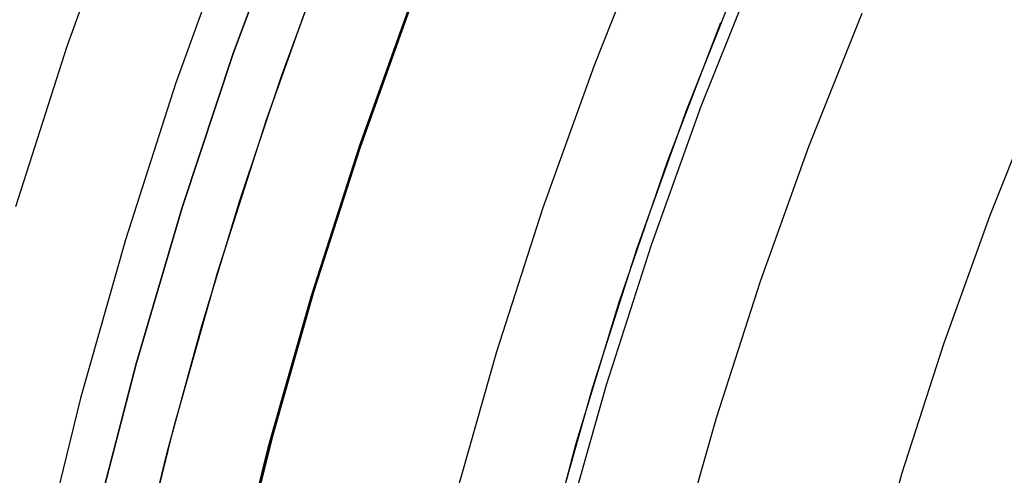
# Model space of a CAD drawing. Header units: millimetres. Extents: x 8926 to 10090, y -5004 to -3986.
# Tile 44 of 256: x 9459.84 to 9469.74, y -4342 to -4337.42. Entities that reach past the tile are written whole.
import ezdxf

# ---------------------------------------------------------------- set-up
doc = ezdxf.new("R2010")
doc.units = ezdxf.units.MM
for name, color, linetype in [('1', 7, 'Continuous'), ('luz', 7, 'Continuous'), ('PLASTICO NEGRO', 7, 'Continuous')]:
    doc.layers.add(name, color=color, linetype=linetype)

msp = doc.modelspace()

# ---------------------------------------------------------------- linework, layer by layer
at = {"layer": '1', "color": 250, "true_color": 0x111111}
for p, q in [((9462.4748, -4337.9929, 89.1312), (9462.9279, -4336.7555, 89.1312)), ((9462.3225, -4338.4308, 89.1312), (9462.8672, -4336.9101, 89.1312)), ((9466.5471, -4338.3285, 98.6312), (9467.0918, -4336.9555, 98.6312)), ((9463.8064, -4337.198, 89.1312), (9463.2692, -4338.6919, 89.1312)), ((9463.2692, -4338.6919, 92.3996), (9463.8064, -4337.198, 92.3996)), ((9463.2639, -4338.717, 95.6679), (9463.7696, -4337.3, 95.6679)), ((9466.3541, -4338.8505, 98.6312), (9466.8878, -4337.4536, 98.6312)), ((9462.0566, -4339.2424, 89.1312), (9462.4748, -4337.9929, 89.1312)), ((9466.0498, -4339.7194, 98.6312), (9466.5471, -4338.3285, 98.6312)), ((9461.8305, -4339.9693, 89.1312), (9462.3225, -4338.4308, 89.1312)), ((9463.2692, -4338.6919, 89.1312), (9462.7838, -4340.2034, 89.1312)), ((9462.7838, -4340.2034, 92.3996), (9463.2692, -4338.6919, 92.3996)), ((9462.8045, -4340.1501, 95.6679), (9463.2639, -4338.717, 95.6679)), ((9465.8693, -4340.265, 98.6312), (9466.3541, -4338.8505, 98.6312)), ((9461.6736, -4340.5031, 89.1312), (9462.0566, -4339.2424, 89.1312)), ((9465.6006, -4341.1266, 98.6312), (9466.0498, -4339.7194, 98.6312)), ((9461.3916, -4341.5238, 89.1312), (9461.8305, -4339.9693, 89.1312)), ((9462.7838, -4340.2034, 89.1312), (9462.3509, -4341.7308, 89.1312)), ((9462.3509, -4341.7308, 92.3996), (9462.7838, -4340.2034, 92.3996)), ((9462.3917, -4341.5976, 95.6679), (9462.8045, -4340.1501, 95.6679)), ((9465.4339, -4341.6956, 98.6312), (9465.8693, -4340.265, 98.6312)), ((9461.3263, -4341.7739, 89.1312), (9461.6736, -4340.5031, 89.1312)), ((9465.1999, -4342.5483, 98.6312), (9465.6006, -4341.1266, 98.6312)), ((9461.0065, -4343.0926, 89.1312), (9461.3916, -4341.5238, 89.1312)), ((9462.0261, -4343.058, 95.6679), (9462.3917, -4341.5976, 95.6679)), ((9461.0152, -4343.054, 89.1312), (9461.3263, -4341.7739, 89.1312)), ((9462.3509, -4341.7308, 89.1312), (9461.971, -4343.2722, 89.1312)), ((9461.971, -4343.2722, 92.3996), (9462.3509, -4341.7308, 92.3996)), ((9465.0485, -4343.1404, 98.6312), (9465.4339, -4341.6956, 98.6312))]:
    msp.add_line(p, q, dxfattribs=at)
at = {"layer": 'luz', "color": 7, "true_color": 0xffffff}
for p, q in [((9460.3224, -4337.6892, -25.3838), (9460.896, -4336.0942, -25.3838)), ((9461.974, -4336.503, -25.6914), (9461.4138, -4338.0606, -25.6914)), ((9466.1789, -4336.4715, -23.5653), (9465.6151, -4337.8839, -23.5653)), ((9466.6931, -4338.2928, -23.8728), (9467.2421, -4336.9173, -23.8728)), ((9463.7945, -4337.1935, -24.6283), (9463.2571, -4338.6878, -24.6283)), ((9468.3053, -4337.3631, -24.1804), (9467.7711, -4338.7016, -24.1804)), ((9459.8042, -4339.303, -25.3838), (9460.3224, -4337.6892, -25.3838)), ((9465.6151, -4337.8839, -23.5653), (9465.1005, -4339.315, -23.5653)), ((9461.4138, -4338.0606, -25.6914), (9460.9078, -4339.6365, -25.6914)), ((9470.101, -4338.116, -23.1173), (9469.5916, -4339.392, -23.1173)), ((9466.1919, -4339.6863, -23.8728), (9466.6931, -4338.2928, -23.8728)), ((9463.2571, -4338.6878, -24.6283), (9462.7717, -4340.1997, -24.6283)), ((9467.7711, -4338.7016, -24.1804), (9467.2834, -4340.0577, -24.1804)), ((9465.1005, -4339.315, -23.5653), (9464.6355, -4340.7629, -23.5653)), ((9469.5916, -4339.392, -23.1173), (9469.1267, -4340.6849, -23.1173)), ((9460.9078, -4339.6365, -25.6914), (9460.4564, -4341.229, -25.6914)), ((9465.7391, -4341.0964, -23.8728), (9466.1919, -4339.6863, -23.8728)), ((9467.2834, -4340.0577, -24.1804), (9466.8427, -4341.4299, -24.1804)), ((9462.7717, -4340.1997, -24.6283), (9462.3386, -4341.7275, -24.6283)), ((9469.1267, -4340.6849, -23.1173), (9468.7066, -4341.9931, -23.1173)), ((9464.6355, -4340.7629, -23.5653), (9464.2208, -4342.226, -23.5653)), ((9465.3353, -4342.5212, -23.8728), (9465.7391, -4341.0964, -23.8728)), ((9460.4564, -4341.229, -25.6914), (9460.0603, -4342.8361, -25.6914)), ((9466.8427, -4341.4299, -24.1804), (9466.4498, -4342.8164, -24.1804)), ((9462.3386, -4341.7275, -24.6283), (9461.9586, -4343.2693, -24.6283)), ((9468.7066, -4341.9931, -23.1173), (9468.332, -4343.3149, -23.1173))]:
    msp.add_line(p, q, dxfattribs=at)
at = {"layer": 'PLASTICO NEGRO', "color": 254, "true_color": 0xcad1ee}
for p, q in [((9462.5629, -4336.2178, 33.5621), (9461.9925, -4337.7552, 33.5621)), ((9461.9925, -4337.7552, 35.0621), (9462.5629, -4336.2178, 35.0621)), ((9462.5629, -4336.2178, 34.3121), (9461.9925, -4337.7552, 34.3121)), ((9461.9925, -4337.7552, 33.5621), (9461.4756, -4339.3113, 33.5621)), ((9461.4756, -4339.3113, 35.0621), (9461.9925, -4337.7552, 35.0621)), ((9461.9925, -4337.7552, 34.3121), (9461.4756, -4339.3113, 34.3121)), ((9461.4756, -4339.3113, 33.5621), (9461.0127, -4340.8844, 33.5621)), ((9461.0127, -4340.8844, 35.0621), (9461.4756, -4339.3113, 35.0621)), ((9461.4756, -4339.3113, 34.3121), (9461.0127, -4340.8844, 34.3121)), ((9461.0127, -4340.8844, 33.5621), (9460.6043, -4342.4725, 33.5621)), ((9460.6043, -4342.4725, 35.0621), (9461.0127, -4340.8844, 35.0621)), ((9461.0127, -4340.8844, 34.3121), (9460.6043, -4342.4725, 34.3121))]:
    msp.add_line(p, q, dxfattribs=at)

doc.saveas('drawing.dxf')
